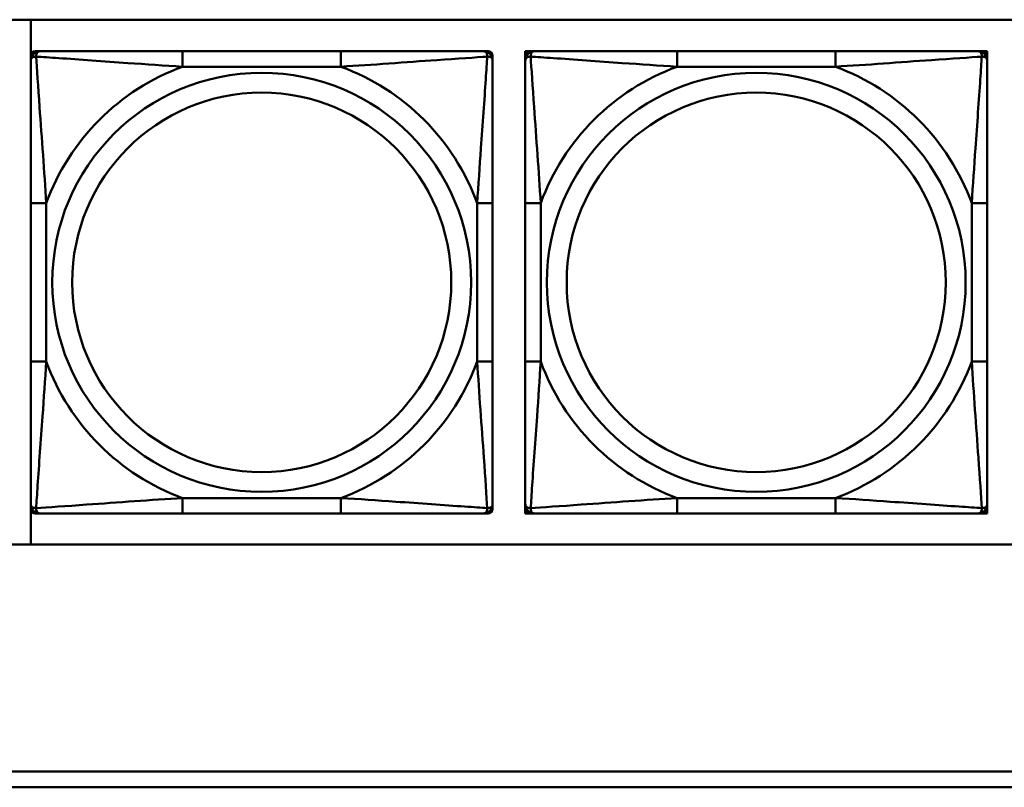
# Model space of a CAD drawing. Header units: inches. Extents: x 9.4 to 55.3, y 0.3 to 33.1.
# Tile 94 of 173: x 26.1 to 27.3, y 14.5 to 15.5. Entities that reach past the tile are written whole.
import ezdxf

# ---------------------------------------------------------------- set-up
doc = ezdxf.new("R2010")
doc.units = ezdxf.units.IN
doc.header["$MEASUREMENT"] = 0
doc.layers.add('Visible Edges(ANSI)', color=7, linetype='Continuous', lineweight=50)
doc.layers.add('Visible Tangent Edges(ANSI)', color=7, linetype='Continuous', lineweight=50)

msp = doc.modelspace()

# ---------------------------------------------------------------- linework, layer by layer
at = {"layer": 'Visible Edges(ANSI)'}
for p, q in [((23.5252, 15.4665), (28.6105, 15.4665)), ((26.0823, 14.796), (26.0823, 15.4665)), ((26.0884, 15.4262), (26.0943, 15.4262)), ((26.4789, 15.4262), (26.2766, 15.4262)), ((26.6612, 15.4262), (26.6671, 15.4262)), ((26.7148, 15.4262), (26.7207, 15.4262)), ((26.7148, 15.4203), (26.7148, 15.4262)), ((26.7207, 15.4262), (26.7267, 15.4262)), ((27.1113, 15.4262), (26.909, 15.4262)), ((27.2936, 15.4262), (27.2995, 15.4262)), ((27.2995, 15.4262), (27.3054, 15.4262)), ((27.3054, 15.4262), (27.3054, 15.4203)), ((26.0825, 15.4144), (26.0825, 15.4203)), ((26.673, 15.4203), (26.673, 15.4144)), ((26.7148, 15.4144), (26.7148, 15.4203)), ((27.3054, 15.4203), (27.3054, 15.4144)), ((26.0825, 15.2321), (26.0825, 15.0298)), ((26.673, 15.0298), (26.673, 15.2321)), ((26.7148, 15.2321), (26.7148, 15.0298)), ((27.3054, 15.0298), (27.3054, 15.2321)), ((26.0825, 14.8415), (26.0825, 14.8474)), ((26.673, 14.8474), (26.673, 14.8415)), ((26.7148, 14.8415), (26.7148, 14.8474)), ((27.3054, 14.8474), (27.3054, 14.8415)), ((26.0943, 14.8356), (26.0884, 14.8356)), ((26.2766, 14.8356), (26.4789, 14.8356)), ((26.6671, 14.8356), (26.6612, 14.8356)), ((26.7148, 14.8356), (26.7148, 14.8415)), ((26.7207, 14.8356), (26.7148, 14.8356)), ((26.7267, 14.8356), (26.7207, 14.8356)), ((26.909, 14.8356), (27.1113, 14.8356)), ((27.2995, 14.8356), (27.2936, 14.8356)), ((27.3054, 14.8356), (27.2995, 14.8356)), ((27.3054, 14.8415), (27.3054, 14.8356)), ((28.6105, 14.796), (23.5252, 14.796)), ((24.3296, 14.5056), (31.7766, 14.5056)), ((31.7766, 14.4856), (24.3296, 14.4856))]:
    msp.add_line(p, q, dxfattribs=at)
for centre, radius, start, end in [((26.0884, 15.4203), 0.00591, 90, 180), ((26.0943, 15.4144), 0.0118, 90, 180), ((26.6612, 15.4144), 0.0118, 0, 90), ((26.6671, 15.4203), 0.00591, 0, 90), ((26.7207, 15.4203), 0.00591, 90, 180), ((26.7267, 15.4144), 0.0118, 90, 180), ((27.2936, 15.4144), 0.0118, 0, 90), ((27.2995, 15.4203), 0.00591, 0, 90), ((26.0943, 14.8474), 0.0118, 180, 270), ((26.6612, 14.8474), 0.0118, 270, 0), ((26.7267, 14.8474), 0.0118, 180, 270), ((27.2936, 14.8474), 0.0118, 270, 0), ((26.0884, 14.8415), 0.00591, 180, 270), ((26.6671, 14.8415), 0.00591, 270, 0), ((26.7207, 14.8415), 0.00591, 180, 270), ((27.2995, 14.8415), 0.00591, 270, 0)]:
    msp.add_arc(centre, radius, start, end, dxfattribs=at)
for points, knots in [([(26.2766, 15.4262), (26.2529, 15.4262), (26.2289, 15.4262), (26.2056, 15.4262), (26.1749, 15.4262), (26.144, 15.4262), (26.1208, 15.4262), (26.1087, 15.4262), (26.0991, 15.4262), (26.0943, 15.4262)], [0.2569537, 0.2569537, 0.2569537, 0.2569537, 0.4371919, 0.4371919, 0.4371919, 0.6739428, 0.6739428, 0.6739428, 0.7963818, 0.7963818, 0.7963818, 0.7963818]), ([(26.6612, 15.4262), (26.6555, 15.4262), (26.643, 15.4262), (26.6278, 15.4262), (26.6043, 15.4262), (26.5752, 15.4262), (26.5461, 15.4262), (26.5239, 15.4262), (26.5013, 15.4262), (26.4789, 15.4262)], [-0.7968224, -0.7968224, -0.7968224, -0.7968224, -0.6514613, -0.6514613, -0.6514613, -0.427691, -0.427691, -0.427691, -0.2569517, -0.2569517, -0.2569517, -0.2569517]), ([(26.909, 15.4262), (26.8853, 15.4262), (26.8613, 15.4262), (26.838, 15.4262), (26.8073, 15.4262), (26.7764, 15.4262), (26.7532, 15.4262), (26.7411, 15.4262), (26.7315, 15.4262), (26.7267, 15.4262)], [0.2569537, 0.2569537, 0.2569537, 0.2569537, 0.4371919, 0.4371919, 0.4371919, 0.6739428, 0.6739428, 0.6739428, 0.7963818, 0.7963818, 0.7963818, 0.7963818]), ([(27.2936, 15.4262), (27.2878, 15.4262), (27.2754, 15.4262), (27.2601, 15.4262), (27.2367, 15.4262), (27.2076, 15.4262), (27.1785, 15.4262), (27.1563, 15.4262), (27.1337, 15.4262), (27.1113, 15.4262)], [-0.7968224, -0.7968224, -0.7968224, -0.7968224, -0.6514613, -0.6514613, -0.6514613, -0.427691, -0.427691, -0.427691, -0.2569517, -0.2569517, -0.2569517, -0.2569517]), ([(26.0825, 15.4144), (26.0825, 15.4086), (26.0825, 15.3962), (26.0825, 15.3809), (26.0825, 15.3575), (26.0825, 15.3284), (26.0825, 15.2993), (26.0825, 15.2771), (26.0825, 15.2545), (26.0825, 15.2321)], [-0.7968224, -0.7968224, -0.7968224, -0.7968224, -0.6514613, -0.6514613, -0.6514613, -0.427691, -0.427691, -0.427691, -0.2569517, -0.2569517, -0.2569517, -0.2569517]), ([(26.673, 15.2321), (26.673, 15.2557), (26.673, 15.2797), (26.673, 15.3031), (26.673, 15.3338), (26.673, 15.3646), (26.673, 15.3879), (26.673, 15.3999), (26.673, 15.4095), (26.673, 15.4144)], [0.2569537, 0.2569537, 0.2569537, 0.2569537, 0.4371919, 0.4371919, 0.4371919, 0.6739428, 0.6739428, 0.6739428, 0.7963818, 0.7963818, 0.7963818, 0.7963818]), ([(26.7148, 15.4144), (26.7148, 15.4086), (26.7148, 15.3962), (26.7148, 15.3809), (26.7148, 15.3575), (26.7148, 15.3284), (26.7148, 15.2993), (26.7148, 15.2771), (26.7148, 15.2545), (26.7148, 15.2321)], [-0.7968224, -0.7968224, -0.7968224, -0.7968224, -0.6514613, -0.6514613, -0.6514613, -0.427691, -0.427691, -0.427691, -0.2569517, -0.2569517, -0.2569517, -0.2569517]), ([(27.3054, 15.2321), (27.3054, 15.2557), (27.3054, 15.2797), (27.3054, 15.3031), (27.3054, 15.3338), (27.3054, 15.3646), (27.3054, 15.3879), (27.3054, 15.3999), (27.3054, 15.4095), (27.3054, 15.4144)], [0.2569537, 0.2569537, 0.2569537, 0.2569537, 0.4371919, 0.4371919, 0.4371919, 0.6739428, 0.6739428, 0.6739428, 0.7963818, 0.7963818, 0.7963818, 0.7963818]), ([(26.0825, 15.0298), (26.0825, 15.0061), (26.0825, 14.9821), (26.0825, 14.9587), (26.0825, 14.9281), (26.0825, 14.8972), (26.0825, 14.8739), (26.0825, 14.8619), (26.0825, 14.8523), (26.0825, 14.8474)], [0.2569537, 0.2569537, 0.2569537, 0.2569537, 0.4371919, 0.4371919, 0.4371919, 0.6739428, 0.6739428, 0.6739428, 0.7963818, 0.7963818, 0.7963818, 0.7963818]), ([(26.673, 14.8474), (26.673, 14.8532), (26.673, 14.8657), (26.673, 14.8809), (26.673, 14.9043), (26.673, 14.9334), (26.673, 14.9625), (26.673, 14.9847), (26.673, 15.0074), (26.673, 15.0298)], [-0.7968224, -0.7968224, -0.7968224, -0.7968224, -0.6514613, -0.6514613, -0.6514613, -0.427691, -0.427691, -0.427691, -0.2569517, -0.2569517, -0.2569517, -0.2569517]), ([(26.7148, 15.0298), (26.7148, 15.0061), (26.7148, 14.9821), (26.7148, 14.9587), (26.7148, 14.9281), (26.7148, 14.8972), (26.7148, 14.8739), (26.7148, 14.8619), (26.7148, 14.8523), (26.7148, 14.8474)], [0.2569537, 0.2569537, 0.2569537, 0.2569537, 0.4371919, 0.4371919, 0.4371919, 0.6739428, 0.6739428, 0.6739428, 0.7963818, 0.7963818, 0.7963818, 0.7963818]), ([(27.3054, 14.8474), (27.3054, 14.8532), (27.3054, 14.8657), (27.3054, 14.8809), (27.3054, 14.9043), (27.3054, 14.9334), (27.3054, 14.9625), (27.3054, 14.9847), (27.3054, 15.0074), (27.3054, 15.0298)], [-0.7968224, -0.7968224, -0.7968224, -0.7968224, -0.6514613, -0.6514613, -0.6514613, -0.427691, -0.427691, -0.427691, -0.2569517, -0.2569517, -0.2569517, -0.2569517]), ([(26.0943, 14.8356), (26.1, 14.8356), (26.1125, 14.8356), (26.1277, 14.8356), (26.1511, 14.8356), (26.1803, 14.8356), (26.2093, 14.8356), (26.2315, 14.8356), (26.2542, 14.8356), (26.2766, 14.8356)], [-0.7968224, -0.7968224, -0.7968224, -0.7968224, -0.6514613, -0.6514613, -0.6514613, -0.427691, -0.427691, -0.427691, -0.2569517, -0.2569517, -0.2569517, -0.2569517]), ([(26.4789, 14.8356), (26.5025, 14.8356), (26.5265, 14.8356), (26.5499, 14.8356), (26.5806, 14.8356), (26.6114, 14.8356), (26.6347, 14.8356), (26.6467, 14.8356), (26.6563, 14.8356), (26.6612, 14.8356)], [0.2569537, 0.2569537, 0.2569537, 0.2569537, 0.4371919, 0.4371919, 0.4371919, 0.6739428, 0.6739428, 0.6739428, 0.7963818, 0.7963818, 0.7963818, 0.7963818]), ([(26.7267, 14.8356), (26.7324, 14.8356), (26.7449, 14.8356), (26.7601, 14.8356), (26.7835, 14.8356), (26.8126, 14.8356), (26.8417, 14.8356), (26.8639, 14.8356), (26.8866, 14.8356), (26.909, 14.8356)], [-0.7968224, -0.7968224, -0.7968224, -0.7968224, -0.6514613, -0.6514613, -0.6514613, -0.427691, -0.427691, -0.427691, -0.2569517, -0.2569517, -0.2569517, -0.2569517]), ([(27.1113, 14.8356), (27.1349, 14.8356), (27.1589, 14.8356), (27.1823, 14.8356), (27.213, 14.8356), (27.2438, 14.8356), (27.2671, 14.8356), (27.2791, 14.8356), (27.2887, 14.8356), (27.2936, 14.8356)], [0.2569537, 0.2569537, 0.2569537, 0.2569537, 0.4371919, 0.4371919, 0.4371919, 0.6739428, 0.6739428, 0.6739428, 0.7963818, 0.7963818, 0.7963818, 0.7963818])]:
    msp.add_open_spline(points, degree=3, knots=knots, dxfattribs=at)
at = {"layer": 'Visible Tangent Edges(ANSI)'}
for p, q in [((26.2766, 15.4262), (26.2766, 15.4065)), ((26.4789, 15.4262), (26.4789, 15.4065)), ((26.909, 15.4262), (26.909, 15.4065)), ((27.1113, 15.4262), (27.1113, 15.4065)), ((26.2766, 15.4065), (26.4789, 15.4065)), ((26.909, 15.4065), (27.1113, 15.4065)), ((26.0825, 15.2321), (26.1021, 15.2321)), ((26.1021, 15.0298), (26.1021, 15.2321)), ((26.6533, 15.2321), (26.6533, 15.0298)), ((26.673, 15.2321), (26.6533, 15.2321)), ((26.7148, 15.2321), (26.7345, 15.2321)), ((26.7345, 15.0298), (26.7345, 15.2321)), ((27.2857, 15.2321), (27.2857, 15.0298)), ((27.3054, 15.2321), (27.2857, 15.2321)), ((26.0825, 15.0298), (26.1021, 15.0298)), ((26.673, 15.0298), (26.6533, 15.0298)), ((26.7148, 15.0298), (26.7345, 15.0298)), ((27.3054, 15.0298), (27.2857, 15.0298)), ((26.4789, 14.8553), (26.2766, 14.8553)), ((26.2766, 14.8356), (26.2766, 14.8553)), ((26.4789, 14.8356), (26.4789, 14.8553)), ((27.1113, 14.8553), (26.909, 14.8553)), ((26.909, 14.8356), (26.909, 14.8553)), ((27.1113, 14.8356), (27.1113, 14.8553))]:
    msp.add_line(p, q, dxfattribs=at)
for centre, radius in [((26.3777, 15.1309), 0.2678), ((27.0101, 15.1309), 0.2678), ((26.3777, 15.1309), 0.2424), ((27.0101, 15.1309), 0.2424)]:
    msp.add_circle(centre, radius, dxfattribs=at)
for centre, start, end in [((26.3777, 15.1309), 110.1547, 159.8453), ((26.3777, 15.1309), 20.1547, 69.8453), ((27.0101, 15.1309), 110.1547, 159.8453), ((27.0101, 15.1309), 20.1547, 69.8453), ((26.3777, 15.1309), 200.1547, 249.8453), ((26.3777, 15.1309), 290.1547, 339.8453), ((27.0101, 15.1309), 200.1547, 249.8453), ((27.0101, 15.1309), 290.1547, 339.8453)]:
    msp.add_arc(centre, 0.2936, start, end, dxfattribs=at)
for points, knots in [([(26.0893, 15.4193), (26.0893, 15.4202), (26.0893, 15.4209), (26.0896, 15.4224), (26.0898, 15.423), (26.0902, 15.424), (26.0904, 15.4243), (26.0907, 15.4247), (26.0909, 15.4248), (26.0912, 15.4251), (26.0914, 15.4253), (26.092, 15.4257), (26.0923, 15.4259), (26.0932, 15.4261), (26.0937, 15.4262), (26.0943, 15.4262)], [-0.00023197, -0.00023197, -0.00023197, -0.00023197, 0.00913095, 0.00913095, 0.01983142, 0.01983142, 0.02651922, 0.02651922, 0.02986312, 0.02986312, 0.03521335, 0.03521335, 0.04377373, 0.04377373, 0.0532704, 0.0532704, 0.0532704, 0.0532704]), ([(26.6612, 15.4262), (26.6617, 15.4262), (26.6622, 15.4261), (26.6631, 15.4259), (26.6635, 15.4257), (26.6641, 15.4253), (26.6643, 15.4251), (26.6646, 15.4248), (26.6647, 15.4247), (26.6651, 15.4243), (26.6653, 15.424), (26.6657, 15.423), (26.6659, 15.4224), (26.6661, 15.4209), (26.6662, 15.4202), (26.6662, 15.4193)], [-0.0532704, -0.0532704, -0.0532704, -0.0532704, -0.04377373, -0.04377373, -0.03521335, -0.03521335, -0.02986312, -0.02986312, -0.02651922, -0.02651922, -0.01983142, -0.01983142, -0.00913095, -0.00913095, 0.00023197, 0.00023197, 0.00023197, 0.00023197]), ([(26.7217, 15.4193), (26.7217, 15.4202), (26.7217, 15.4209), (26.722, 15.4224), (26.7222, 15.423), (26.7226, 15.424), (26.7228, 15.4243), (26.7231, 15.4247), (26.7232, 15.4248), (26.7236, 15.4251), (26.7238, 15.4253), (26.7243, 15.4257), (26.7247, 15.4259), (26.7256, 15.4261), (26.7261, 15.4262), (26.7267, 15.4262)], [-0.00023197, -0.00023197, -0.00023197, -0.00023197, 0.00913095, 0.00913095, 0.01983142, 0.01983142, 0.02651922, 0.02651922, 0.02986312, 0.02986312, 0.03521335, 0.03521335, 0.04377373, 0.04377373, 0.0532704, 0.0532704, 0.0532704, 0.0532704]), ([(27.2936, 15.4262), (27.2941, 15.4262), (27.2946, 15.4261), (27.2955, 15.4259), (27.2959, 15.4257), (27.2965, 15.4253), (27.2967, 15.4251), (27.297, 15.4248), (27.2971, 15.4247), (27.2974, 15.4243), (27.2976, 15.424), (27.2981, 15.423), (27.2983, 15.4224), (27.2985, 15.4209), (27.2986, 15.4202), (27.2985, 15.4193)], [-0.0532704, -0.0532704, -0.0532704, -0.0532704, -0.04377373, -0.04377373, -0.03521335, -0.03521335, -0.02986312, -0.02986312, -0.02651922, -0.02651922, -0.01983142, -0.01983142, -0.00913095, -0.00913095, 0.00023197, 0.00023197, 0.00023197, 0.00023197]), ([(26.0825, 15.4144), (26.0825, 15.4149), (26.0825, 15.4154), (26.0828, 15.4163), (26.083, 15.4167), (26.0833, 15.4173), (26.0835, 15.4175), (26.0838, 15.4178), (26.084, 15.4179), (26.0844, 15.4182), (26.0847, 15.4184), (26.0856, 15.4189), (26.0863, 15.4191), (26.0877, 15.4193), (26.0885, 15.4194), (26.0893, 15.4193)], [-0.0532704, -0.0532704, -0.0532704, -0.0532704, -0.04377373, -0.04377373, -0.03521335, -0.03521335, -0.02986312, -0.02986312, -0.02651922, -0.02651922, -0.01983142, -0.01983142, -0.00913095, -0.00913095, 0.00023197, 0.00023197, 0.00023197, 0.00023197]), ([(26.0893, 15.4193), (26.097, 15.4188), (26.107, 15.4182), (26.144, 15.4157), (26.1757, 15.4134), (26.23, 15.4095), (26.2532, 15.4079), (26.2766, 15.4065)], [-0.7478145, -0.7478145, -0.7478145, -0.7478145, -0.6493253, -0.6493253, -0.427691, -0.427691, -0.2569537, -0.2569537, -0.2569537, -0.2569537]), ([(26.1021, 15.2321), (26.0997, 15.2725), (26.0965, 15.3149), (26.0918, 15.3806), (26.0902, 15.405), (26.0893, 15.4193)], [0.2569517, 0.2569517, 0.2569517, 0.2569517, 0.5559983, 0.5559983, 0.7482818, 0.7482818, 0.7482818, 0.7482818]), ([(26.4789, 15.4065), (26.5194, 15.4089), (26.5617, 15.4122), (26.6274, 15.4168), (26.6518, 15.4184), (26.6662, 15.4193)], [0.2569517, 0.2569517, 0.2569517, 0.2569517, 0.5559983, 0.5559983, 0.7482818, 0.7482818, 0.7482818, 0.7482818]), ([(26.6662, 15.4193), (26.6657, 15.4117), (26.665, 15.4017), (26.6625, 15.3646), (26.6603, 15.3329), (26.6564, 15.2787), (26.6547, 15.2554), (26.6533, 15.2321)], [-0.7478145, -0.7478145, -0.7478145, -0.7478145, -0.6493253, -0.6493253, -0.427691, -0.427691, -0.2569537, -0.2569537, -0.2569537, -0.2569537]), ([(26.6662, 15.4193), (26.667, 15.4194), (26.6678, 15.4193), (26.6692, 15.4191), (26.6699, 15.4189), (26.6708, 15.4184), (26.6711, 15.4182), (26.6715, 15.4179), (26.6716, 15.4178), (26.672, 15.4175), (26.6721, 15.4173), (26.6725, 15.4167), (26.6727, 15.4163), (26.6729, 15.4154), (26.673, 15.4149), (26.673, 15.4144)], [-0.00023197, -0.00023197, -0.00023197, -0.00023197, 0.00913095, 0.00913095, 0.01983142, 0.01983142, 0.02651922, 0.02651922, 0.02986312, 0.02986312, 0.03521335, 0.03521335, 0.04377373, 0.04377373, 0.0532704, 0.0532704, 0.0532704, 0.0532704]), ([(26.7148, 15.4144), (26.7148, 15.4149), (26.7149, 15.4154), (26.7152, 15.4163), (26.7153, 15.4167), (26.7157, 15.4173), (26.7159, 15.4175), (26.7162, 15.4178), (26.7163, 15.4179), (26.7168, 15.4182), (26.7171, 15.4184), (26.718, 15.4189), (26.7187, 15.4191), (26.7201, 15.4193), (26.7209, 15.4194), (26.7217, 15.4193)], [-0.0532704, -0.0532704, -0.0532704, -0.0532704, -0.04377373, -0.04377373, -0.03521335, -0.03521335, -0.02986312, -0.02986312, -0.02651922, -0.02651922, -0.01983142, -0.01983142, -0.00913095, -0.00913095, 0.00023197, 0.00023197, 0.00023197, 0.00023197]), ([(26.7217, 15.4193), (26.7293, 15.4188), (26.7394, 15.4182), (26.7764, 15.4157), (26.8081, 15.4134), (26.8624, 15.4095), (26.8856, 15.4079), (26.909, 15.4065)], [-0.7478145, -0.7478145, -0.7478145, -0.7478145, -0.6493253, -0.6493253, -0.427691, -0.427691, -0.2569537, -0.2569537, -0.2569537, -0.2569537]), ([(26.7345, 15.2321), (26.7321, 15.2725), (26.7288, 15.3149), (26.7242, 15.3806), (26.7226, 15.405), (26.7217, 15.4193)], [0.2569517, 0.2569517, 0.2569517, 0.2569517, 0.5559983, 0.5559983, 0.7482818, 0.7482818, 0.7482818, 0.7482818]), ([(27.1113, 15.4065), (27.1517, 15.4089), (27.1941, 15.4122), (27.2598, 15.4168), (27.2842, 15.4184), (27.2985, 15.4193)], [0.2569517, 0.2569517, 0.2569517, 0.2569517, 0.5559983, 0.5559983, 0.7482818, 0.7482818, 0.7482818, 0.7482818]), ([(27.2985, 15.4193), (27.2981, 15.4117), (27.2974, 15.4017), (27.2949, 15.3646), (27.2926, 15.3329), (27.2888, 15.2787), (27.2871, 15.2554), (27.2857, 15.2321)], [-0.7478145, -0.7478145, -0.7478145, -0.7478145, -0.6493253, -0.6493253, -0.427691, -0.427691, -0.2569537, -0.2569537, -0.2569537, -0.2569537]), ([(27.2985, 15.4193), (27.2994, 15.4194), (27.3001, 15.4193), (27.3016, 15.4191), (27.3022, 15.4189), (27.3032, 15.4184), (27.3035, 15.4182), (27.3039, 15.4179), (27.304, 15.4178), (27.3043, 15.4175), (27.3045, 15.4173), (27.3049, 15.4167), (27.3051, 15.4163), (27.3053, 15.4154), (27.3054, 15.4149), (27.3054, 15.4144)], [-0.00023197, -0.00023197, -0.00023197, -0.00023197, 0.00913095, 0.00913095, 0.01983142, 0.01983142, 0.02651922, 0.02651922, 0.02986312, 0.02986312, 0.03521335, 0.03521335, 0.04377373, 0.04377373, 0.0532704, 0.0532704, 0.0532704, 0.0532704]), ([(26.0893, 14.8425), (26.0898, 14.8501), (26.0904, 14.8602), (26.0929, 14.8972), (26.0952, 14.9289), (26.0991, 14.9832), (26.1007, 15.0064), (26.1021, 15.0298)], [-0.7478145, -0.7478145, -0.7478145, -0.7478145, -0.6493253, -0.6493253, -0.427691, -0.427691, -0.2569537, -0.2569537, -0.2569537, -0.2569537]), ([(26.6533, 15.0298), (26.6557, 14.9893), (26.659, 14.9469), (26.6636, 14.8813), (26.6652, 14.8568), (26.6662, 14.8425)], [0.2569517, 0.2569517, 0.2569517, 0.2569517, 0.5559983, 0.5559983, 0.7482818, 0.7482818, 0.7482818, 0.7482818]), ([(26.7217, 14.8425), (26.7222, 14.8501), (26.7228, 14.8602), (26.7253, 14.8972), (26.7276, 14.9289), (26.7315, 14.9832), (26.7331, 15.0064), (26.7345, 15.0298)], [-0.7478145, -0.7478145, -0.7478145, -0.7478145, -0.6493253, -0.6493253, -0.427691, -0.427691, -0.2569537, -0.2569537, -0.2569537, -0.2569537]), ([(27.2857, 15.0298), (27.2881, 14.9893), (27.2914, 14.9469), (27.296, 14.8813), (27.2976, 14.8568), (27.2985, 14.8425)], [0.2569517, 0.2569517, 0.2569517, 0.2569517, 0.5559983, 0.5559983, 0.7482818, 0.7482818, 0.7482818, 0.7482818]), ([(26.0893, 14.8425), (26.0885, 14.8425), (26.0877, 14.8425), (26.0863, 14.8428), (26.0856, 14.843), (26.0847, 14.8434), (26.0844, 14.8436), (26.084, 14.8439), (26.0838, 14.844), (26.0835, 14.8443), (26.0833, 14.8446), (26.083, 14.8451), (26.0828, 14.8455), (26.0825, 14.8464), (26.0825, 14.8469), (26.0825, 14.8474)], [-0.00023197, -0.00023197, -0.00023197, -0.00023197, 0.00913095, 0.00913095, 0.01983142, 0.01983142, 0.02651922, 0.02651922, 0.02986312, 0.02986312, 0.03521335, 0.03521335, 0.04377373, 0.04377373, 0.0532704, 0.0532704, 0.0532704, 0.0532704]), ([(26.2766, 14.8553), (26.2361, 14.8529), (26.1937, 14.8496), (26.1281, 14.845), (26.1037, 14.8434), (26.0893, 14.8425)], [0.2569517, 0.2569517, 0.2569517, 0.2569517, 0.5559983, 0.5559983, 0.7482818, 0.7482818, 0.7482818, 0.7482818]), ([(26.6662, 14.8425), (26.6585, 14.843), (26.6485, 14.8436), (26.6115, 14.8461), (26.5797, 14.8484), (26.5255, 14.8523), (26.5023, 14.8539), (26.4789, 14.8553)], [-0.7478145, -0.7478145, -0.7478145, -0.7478145, -0.6493253, -0.6493253, -0.427691, -0.427691, -0.2569537, -0.2569537, -0.2569537, -0.2569537]), ([(26.673, 14.8474), (26.673, 14.8469), (26.6729, 14.8464), (26.6727, 14.8455), (26.6725, 14.8451), (26.6721, 14.8446), (26.672, 14.8443), (26.6716, 14.844), (26.6715, 14.8439), (26.6711, 14.8436), (26.6708, 14.8434), (26.6699, 14.843), (26.6692, 14.8428), (26.6678, 14.8425), (26.667, 14.8425), (26.6662, 14.8425)], [-0.0532704, -0.0532704, -0.0532704, -0.0532704, -0.04377373, -0.04377373, -0.03521335, -0.03521335, -0.02986312, -0.02986312, -0.02651922, -0.02651922, -0.01983142, -0.01983142, -0.00913095, -0.00913095, 0.00023197, 0.00023197, 0.00023197, 0.00023197]), ([(26.7217, 14.8425), (26.7209, 14.8425), (26.7201, 14.8425), (26.7187, 14.8428), (26.718, 14.843), (26.7171, 14.8434), (26.7168, 14.8436), (26.7163, 14.8439), (26.7162, 14.844), (26.7159, 14.8443), (26.7157, 14.8446), (26.7153, 14.8451), (26.7152, 14.8455), (26.7149, 14.8464), (26.7148, 14.8469), (26.7148, 14.8474)], [-0.00023197, -0.00023197, -0.00023197, -0.00023197, 0.00913095, 0.00913095, 0.01983142, 0.01983142, 0.02651922, 0.02651922, 0.02986312, 0.02986312, 0.03521335, 0.03521335, 0.04377373, 0.04377373, 0.0532704, 0.0532704, 0.0532704, 0.0532704]), ([(26.909, 14.8553), (26.8685, 14.8529), (26.8261, 14.8496), (26.7605, 14.845), (26.736, 14.8434), (26.7217, 14.8425)], [0.2569517, 0.2569517, 0.2569517, 0.2569517, 0.5559983, 0.5559983, 0.7482818, 0.7482818, 0.7482818, 0.7482818]), ([(27.2985, 14.8425), (27.2909, 14.843), (27.2809, 14.8436), (27.2438, 14.8461), (27.2121, 14.8484), (27.1579, 14.8523), (27.1346, 14.8539), (27.1113, 14.8553)], [-0.7478145, -0.7478145, -0.7478145, -0.7478145, -0.6493253, -0.6493253, -0.427691, -0.427691, -0.2569537, -0.2569537, -0.2569537, -0.2569537]), ([(27.3054, 14.8474), (27.3054, 14.8469), (27.3053, 14.8464), (27.3051, 14.8455), (27.3049, 14.8451), (27.3045, 14.8446), (27.3043, 14.8443), (27.304, 14.844), (27.3039, 14.8439), (27.3035, 14.8436), (27.3032, 14.8434), (27.3022, 14.843), (27.3016, 14.8428), (27.3001, 14.8425), (27.2994, 14.8425), (27.2985, 14.8425)], [-0.0532704, -0.0532704, -0.0532704, -0.0532704, -0.04377373, -0.04377373, -0.03521335, -0.03521335, -0.02986312, -0.02986312, -0.02651922, -0.02651922, -0.01983142, -0.01983142, -0.00913095, -0.00913095, 0.00023197, 0.00023197, 0.00023197, 0.00023197]), ([(26.0943, 14.8356), (26.0937, 14.8356), (26.0932, 14.8357), (26.0923, 14.836), (26.092, 14.8361), (26.0914, 14.8365), (26.0912, 14.8367), (26.0909, 14.837), (26.0907, 14.8371), (26.0904, 14.8375), (26.0902, 14.8379), (26.0898, 14.8388), (26.0896, 14.8394), (26.0893, 14.8409), (26.0893, 14.8416), (26.0893, 14.8425)], [-0.0532704, -0.0532704, -0.0532704, -0.0532704, -0.04377373, -0.04377373, -0.03521335, -0.03521335, -0.02986312, -0.02986312, -0.02651922, -0.02651922, -0.01983142, -0.01983142, -0.00913095, -0.00913095, 0.00023197, 0.00023197, 0.00023197, 0.00023197]), ([(26.6662, 14.8425), (26.6662, 14.8416), (26.6661, 14.8409), (26.6659, 14.8394), (26.6657, 14.8388), (26.6653, 14.8379), (26.6651, 14.8375), (26.6647, 14.8371), (26.6646, 14.837), (26.6643, 14.8367), (26.6641, 14.8365), (26.6635, 14.8361), (26.6631, 14.836), (26.6622, 14.8357), (26.6617, 14.8356), (26.6612, 14.8356)], [-0.00023197, -0.00023197, -0.00023197, -0.00023197, 0.00913095, 0.00913095, 0.01983142, 0.01983142, 0.02651922, 0.02651922, 0.02986312, 0.02986312, 0.03521335, 0.03521335, 0.04377373, 0.04377373, 0.0532704, 0.0532704, 0.0532704, 0.0532704]), ([(26.7267, 14.8356), (26.7261, 14.8356), (26.7256, 14.8357), (26.7247, 14.836), (26.7243, 14.8361), (26.7238, 14.8365), (26.7236, 14.8367), (26.7232, 14.837), (26.7231, 14.8371), (26.7228, 14.8375), (26.7226, 14.8379), (26.7222, 14.8388), (26.722, 14.8394), (26.7217, 14.8409), (26.7217, 14.8416), (26.7217, 14.8425)], [-0.0532704, -0.0532704, -0.0532704, -0.0532704, -0.04377373, -0.04377373, -0.03521335, -0.03521335, -0.02986312, -0.02986312, -0.02651922, -0.02651922, -0.01983142, -0.01983142, -0.00913095, -0.00913095, 0.00023197, 0.00023197, 0.00023197, 0.00023197]), ([(27.2985, 14.8425), (27.2986, 14.8416), (27.2985, 14.8409), (27.2983, 14.8394), (27.2981, 14.8388), (27.2976, 14.8379), (27.2974, 14.8375), (27.2971, 14.8371), (27.297, 14.837), (27.2967, 14.8367), (27.2965, 14.8365), (27.2959, 14.8361), (27.2955, 14.836), (27.2946, 14.8357), (27.2941, 14.8356), (27.2936, 14.8356)], [-0.00023197, -0.00023197, -0.00023197, -0.00023197, 0.00913095, 0.00913095, 0.01983142, 0.01983142, 0.02651922, 0.02651922, 0.02986312, 0.02986312, 0.03521335, 0.03521335, 0.04377373, 0.04377373, 0.0532704, 0.0532704, 0.0532704, 0.0532704])]:
    msp.add_open_spline(points, degree=3, knots=knots, dxfattribs=at)

doc.saveas('drawing.dxf')
